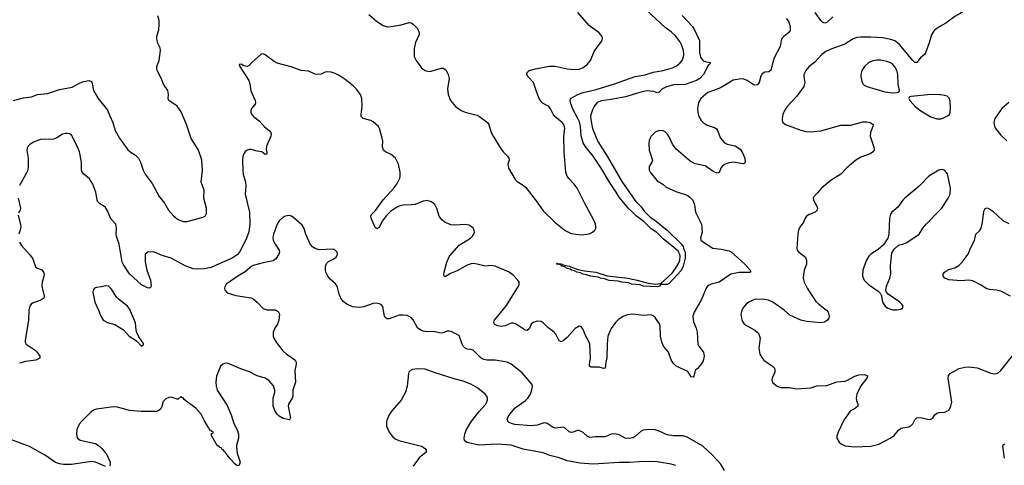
# Model space of a CAD drawing. Header units: inches. Extents: x 1308439 to 1441336, y 959892 to 1036309.
# Tile 130 of 167: x 1380793 to 1390644, y 1002997 to 1007458. Entities that reach past the tile are written whole.
import ezdxf

# ---------------------------------------------------------------- set-up
doc = ezdxf.new("R2010")
doc.units = ezdxf.units.IN
doc.header["$MEASUREMENT"] = 0
doc.layers.add('B3080', color=7, linetype='Continuous')
doc.layers.add('B3090', color=7, linetype='Continuous')

msp = doc.modelspace()

# ---------------------------------------------------------------- linework, layer by layer
at = {"layer": 'B3080', "color": 6}
for points, elevation in [([(1384287, 1007510), (1384363.5, 1007443.5), (1384430, 1007400.6), (1384470, 1007385.9), (1384508.3, 1007388.3), (1384610, 1007406.4), (1384690, 1007430.8), (1384710, 1007426), (1384730, 1007412.2), (1384772.2, 1007370), (1384791.4, 1007330), (1384790.7, 1007310), (1384754.7, 1007230), (1384738.9, 1007170), (1384740.5, 1007090), (1384760.8, 1007050), (1384810, 1006980.5), (1384830, 1006960.8), (1384850, 1006948.9), (1384890, 1006940.1), (1384910, 1006942), (1385011.4, 1006971.4), (1385031.3, 1006971.3), (1385055.3, 1006955.3), (1385079.1, 1006910), (1385088.8, 1006870), (1385073.6, 1006766.4), (1385080.9, 1006710), (1385104.7, 1006650), (1385153.6, 1006590), (1385210, 1006550.1), (1385250, 1006531.6), (1385370, 1006502.1), (1385394.8, 1006490), (1385473, 1006430), (1385487.3, 1006407.3), (1385508.6, 1006330), (1385529.7, 1006290), (1385610, 1006162.7), (1385632.7, 1006132.7), (1385674.8, 1006090), (1385686.6, 1006070), (1385688.8, 1006050), (1385678, 1006010), (1385683.1, 1005970), (1385750, 1005859), (1385770, 1005838.4), (1385830, 1005800.1), (1385857.3, 1005777.3), (1385971.5, 1005631.5), (1386030, 1005545.8), (1386150, 1005427.8), (1386250, 1005347.8), (1386310, 1005316.5), (1386410, 1005304.2), (1386490, 1005315.1), (1386525.1, 1005330), (1386547.7, 1005352.3), (1386555.9, 1005370), (1386558.4, 1005390), (1386555.4, 1005410), (1386539.1, 1005450), (1386442.9, 1005622.9), (1386370.4, 1005770), (1386341.3, 1005810), (1386287.3, 1005867.3), (1386272.1, 1005892.1), (1386258.3, 1005930), (1386239.8, 1006130), (1386238.9, 1006290), (1386247.6, 1006370), (1386241.4, 1006401.4), (1386219.2, 1006430), (1386147.4, 1006490), (1386131, 1006511), (1386105, 1006565), (1386088.4, 1006588.4), (1386030, 1006620.2), (1386010, 1006638.7), (1385991.4, 1006670), (1385967.1, 1006727.1), (1385932.8, 1006830), (1385877.5, 1006890), (1385868.7, 1006911.3), (1385869.9, 1006930.1), (1385891.7, 1006950), (1385953.1, 1006966.9), (1386090, 1006993.3), (1386150, 1006991), (1386270, 1006966.8), (1386350, 1006957.5), (1386390, 1006961.2), (1386430, 1006978), (1386472.2, 1007010), (1386503.8, 1007050), (1386540.5, 1007139.5), (1386559.3, 1007170), (1386618.3, 1007241.7), (1386625.1, 1007270), (1386621, 1007290), (1386588, 1007330), (1386510, 1007382), (1386490, 1007400.1), (1386379, 1007530)], 2800), ([(1387420.3, 1007500.3), (1387524.3, 1007390), (1387537.4, 1007370), (1387593.2, 1007250), (1387594.7, 1007130), (1387603.6, 1007083.6), (1387630, 1007045.5), (1387650, 1007037.9), (1387703.1, 1007030), (1387695.3, 1007010), (1387682.4, 1006997.6), (1387633.6, 1006910), (1387597.9, 1006870), (1387563.3, 1006850), (1387450.2, 1006810), (1387335.5, 1006804.5), (1387256.7, 1006783.3), (1387217.8, 1006762.2), (1387190, 1006732.1), (1387170, 1006726.3), (1387137.7, 1006737.7), (1387065.7, 1006745.7), (1386998.4, 1006730), (1386853.8, 1006686.2), (1386710, 1006657.2), (1386610, 1006643.9), (1386572.1, 1006627.9), (1386543.6, 1006596.4), (1386524, 1006556), (1386505.1, 1006494.9), (1386506.3, 1006453.7), (1386524.2, 1006370), (1386576.7, 1006236.7), (1386672, 1006090), (1386816.7, 1005836.8), (1386923.7, 1005683.7), (1386957.9, 1005637.9), (1387010, 1005583.8), (1387040.8, 1005540.8), (1387102.2, 1005482.2), (1387149.4, 1005450), (1387270, 1005350.8), (1387414.3, 1005210), (1387430, 1005187.2), (1387436.6, 1005156.6), (1387450.8, 1005130), (1387452, 1005070), (1387430.1, 1004990.1), (1387410, 1004948), (1387290, 1004815.3), (1387270, 1004808), (1387213.2, 1004806.8), (1387200.4, 1004799.6), (1387195.2, 1004790), (1387170, 1004782), (1387032, 1004790), (1387002.1, 1004802.1), (1386915.1, 1004810), (1386883.4, 1004823.4), (1386817, 1004830), (1386781.7, 1004841.7), (1386690, 1004848.2), (1386644.2, 1004864.2), (1386605.6, 1004870), (1386581.1, 1004881.1), (1386506.6, 1004890), (1386464.7, 1004904.7), (1386427.8, 1004910), (1386403.7, 1004923.7), (1386367, 1004930), (1386343.2, 1004943.2), (1386312.7, 1004950), (1386299, 1004959), (1386262, 1004970), (1386258, 1004978), (1386245, 1004985), (1386213.2, 1004990), (1386214, 1004994), (1386202.9, 1005002.9), (1386167.3, 1005010), (1386165.2, 1005014.8), (1386170, 1005022), (1386176.9, 1005016.9), (1386205.6, 1005014.4), (1386222.8, 1005010), (1386224, 1005004), (1386289.8, 1004990.2), (1386378.6, 1004958.6), (1386444.5, 1004944.5), (1386556, 1004930), (1386670, 1004893.7), (1386876, 1004870), (1386970, 1004850.9), (1387079.8, 1004819.8), (1387150, 1004811.7), (1387203, 1004817), (1387216.9, 1004823.1), (1387217.6, 1004830), (1387237.1, 1004842.9), (1387319.8, 1004920.2), (1387354.3, 1004965.7), (1387383.1, 1005016.9), (1387398, 1005050), (1387400.6, 1005090), (1387394.8, 1005114.8), (1387379.7, 1005139.7), (1387338.8, 1005178.8), (1387230, 1005265), (1387166.4, 1005326.4), (1387110, 1005364.4), (1387036.9, 1005436.9), (1386964.2, 1005490), (1386918.8, 1005538.8), (1386879.7, 1005570), (1386841.6, 1005621.6), (1386790, 1005679.8), (1386761.4, 1005730), (1386693.3, 1005830), (1386611, 1005971), (1386530, 1006091.1), (1386449.1, 1006190), (1386430, 1006224.7), (1386410, 1006295.8), (1386403.6, 1006390), (1386393.6, 1006433.6), (1386375.6, 1006475.6), (1386330, 1006554.6), (1386310, 1006608.5), (1386300.2, 1006650), (1386305.1, 1006670), (1386377.4, 1006710), (1386430, 1006729.8), (1386561.3, 1006758.7), (1386745.5, 1006814.5), (1386950, 1006888), (1387050, 1006904.1), (1387132.1, 1006932.1), (1387230.1, 1006950.1), (1387324, 1006976), (1387364.7, 1006995.3), (1387398.2, 1007021.8), (1387420.2, 1007050), (1387435, 1007085), (1387438.4, 1007110), (1387433.5, 1007150), (1387418, 1007198), (1387397.8, 1007237.8), (1387355, 1007295), (1387310, 1007335), (1387250, 1007378.5), (1387058.7, 1007558.7)], 2700), ([(1388930, 1007486.5), (1388870, 1007429.9), (1388850, 1007421.3), (1388830, 1007429), (1388810, 1007449.9), (1388750.8, 1007530)], 2800), ([(1380730, 1006649.1), (1380830, 1006676.2), (1380910, 1006686.9), (1380970, 1006710.3), (1381070, 1006717.6), (1381190, 1006760.1), (1381318.3, 1006781.6), (1381390, 1006822.5), (1381430, 1006838.9), (1381488.6, 1006848.6), (1381510, 1006840.2), (1381519.4, 1006819.4), (1381531.6, 1006750), (1381578.5, 1006670), (1381672.6, 1006552.6), (1381694, 1006494), (1381726, 1006430), (1381749.3, 1006349.3), (1381790, 1006270.1), (1381874.3, 1006154.3), (1381907.3, 1006127.3), (1381950, 1006103), (1381980.6, 1006070), (1382001.6, 1006030), (1382027.1, 1005950), (1382048.4, 1005910), (1382117, 1005817), (1382190, 1005687.1), (1382240.1, 1005620.1), (1382281, 1005550), (1382334, 1005490), (1382377.1, 1005457.1), (1382430, 1005437.6), (1382470, 1005436.5), (1382630, 1005480.5), (1382650, 1005492.4), (1382662.7, 1005517.3), (1382663.1, 1005570), (1382634.8, 1005670), (1382637.3, 1005750), (1382608.5, 1005830), (1382623.1, 1005950), (1382614.2, 1006050), (1382606.4, 1006086.4), (1382577.9, 1006157.9), (1382507.6, 1006267.6), (1382461.1, 1006410), (1382410, 1006535.5), (1382370, 1006593.2), (1382285.3, 1006650), (1382278.4, 1006670), (1382281.8, 1006710), (1382274.6, 1006750), (1382233, 1006813), (1382210, 1006871.1), (1382167.9, 1006950), (1382163.7, 1006970), (1382166.3, 1006990), (1382188.6, 1007050), (1382200.7, 1007150), (1382197, 1007177), (1382171.7, 1007230), (1382165.9, 1007270), (1382165.7, 1007294.3), (1382183.7, 1007356.3), (1382189.9, 1007410), (1382188.6, 1007450), (1382176.4, 1007496.4)], 2800), ([(1388462.6, 1007470), (1388484.4, 1007444.4), (1388500.9, 1007390), (1388500.5, 1007350), (1388489.4, 1007330), (1388437.4, 1007290), (1388420.1, 1007270), (1388412, 1007250), (1388402.2, 1007190), (1388338.3, 1007070), (1388308.6, 1006951.4), (1388290, 1006936.4), (1388249.2, 1006930.8), (1388223.3, 1006916.7), (1388208.7, 1006891.3), (1388192.5, 1006827.5), (1388175.2, 1006804.8), (1388150, 1006801.3), (1388130, 1006809), (1388070, 1006850.5), (1388030, 1006864.1), (1387990, 1006862.7), (1387930, 1006850.7), (1387810, 1006778.4), (1387770, 1006760.6), (1387676.6, 1006730), (1387608.5, 1006670), (1387585.6, 1006630), (1387575.6, 1006570), (1387578.9, 1006530), (1387589.6, 1006490), (1387611.8, 1006450), (1387630, 1006429), (1387670, 1006400.4), (1387750, 1006374.1), (1387763.7, 1006363.7), (1387774.3, 1006350), (1387805.9, 1006270), (1387846.3, 1006226.3), (1387872.9, 1006212.9), (1387950, 1006193.8), (1387978.6, 1006178.6), (1388000, 1006160), (1388025.2, 1006125.2), (1388048.3, 1006070), (1388051.4, 1006028.6), (1388042.6, 1006017.4), (1388030, 1006015.2), (1387930, 1006032.3), (1387890, 1006026.1), (1387850, 1006013), (1387830, 1006000.2), (1387810, 1005976.8), (1387792.7, 1005927.3), (1387770, 1005920.5), (1387730, 1005939), (1387650, 1005993.5), (1387550, 1006015.4), (1387501.6, 1006041.6), (1387362.6, 1006162.6), (1387325.1, 1006210), (1387290, 1006286.1), (1387273.9, 1006310), (1387250, 1006334.1), (1387230, 1006345.4), (1387190, 1006349.9), (1387150, 1006332.5), (1387110, 1006291.4), (1387090.1, 1006250), (1387086.4, 1006210), (1387090.8, 1006150), (1387123.5, 1006050), (1387117.5, 1006030), (1387091.8, 1005988.2), (1387091.8, 1005950), (1387100.4, 1005930), (1387170, 1005843.1), (1387226.2, 1005810), (1387262, 1005782), (1387357.3, 1005737.3), (1387470, 1005700.8), (1387499.6, 1005679.6), (1387527.8, 1005650), (1387545.5, 1005605.5), (1387554.7, 1005530), (1387615.8, 1005410), (1387622.8, 1005330), (1387605.6, 1005270), (1387609.3, 1005250), (1387633.2, 1005230), (1387729, 1005169), (1387810, 1005160.7), (1387890, 1005142.7), (1387910, 1005132.6), (1388049.1, 1005010), (1388101.5, 1004950), (1388104.9, 1004935.1), (1388105.7, 1004930), (1388093.8, 1004926.2), (1387990, 1004926.4), (1387909.1, 1004910.9), (1387790, 1004831.6), (1387710, 1004810.6), (1387690, 1004800.8), (1387675.1, 1004790), (1387659.8, 1004770), (1387612.4, 1004650), (1387541.4, 1004530), (1387529, 1004490), (1387533.7, 1004433.7), (1387560.4, 1004370), (1387571.1, 1004330), (1387578.3, 1004210), (1387588.3, 1004188.3), (1387636.1, 1004130), (1387642.4, 1004090), (1387630, 1004043), (1387611.7, 1004008.3), (1387575.6, 1003964.4), (1387550, 1003946.6), (1387538.7, 1003890), (1387530, 1003877.8), (1387510, 1003881.5), (1387477.1, 1003937.1), (1387360.9, 1003990), (1387330, 1004018.3), (1387312.7, 1004052.7), (1387285.1, 1004130), (1387236.1, 1004190), (1387216.5, 1004230), (1387202.9, 1004290), (1387200.5, 1004390), (1387193.8, 1004413.8), (1387150, 1004475.7), (1387130, 1004493.2), (1387110, 1004502.1), (1387030, 1004496.1), (1386930, 1004508.2), (1386870, 1004502.8), (1386830, 1004487.5), (1386784.3, 1004455.7), (1386753.7, 1004426.3), (1386710, 1004365), (1386678.2, 1004290), (1386670.4, 1004210), (1386667.5, 1004072.5), (1386657.3, 1004030), (1386651.8, 1003970), (1386634.3, 1003965.7), (1386590, 1003979.2), (1386510, 1003978), (1386495.4, 1003990), (1386493.8, 1004010), (1386503.5, 1004070), (1386497.8, 1004210), (1386484.5, 1004244.5), (1386456.7, 1004290), (1386430, 1004356.4), (1386410, 1004384.8), (1386390, 1004388.7), (1386350, 1004365.5), (1386270, 1004277.5), (1386230, 1004242.1), (1386210, 1004232.7), (1386190, 1004242.9), (1386157.9, 1004310), (1386141.8, 1004330), (1386077.1, 1004377.1), (1386030, 1004422.6), (1386010, 1004435.7), (1385970, 1004438.2), (1385930, 1004428), (1385911.5, 1004408.5), (1385890, 1004362.5), (1385870, 1004346.9), (1385850, 1004350.9), (1385830, 1004362.4), (1385761.7, 1004410), (1385730, 1004419.9), (1385710, 1004418.2), (1385650, 1004394.5), (1385610, 1004387.4), (1385572.7, 1004392.7), (1385546.3, 1004406.3), (1385534.9, 1004430), (1385542.2, 1004450), (1385662.9, 1004597.1), (1385782.8, 1004790), (1385789.1, 1004810), (1385789.1, 1004830), (1385778.4, 1004850), (1385730, 1004900.3), (1385690, 1004928.9), (1385550.6, 1004990.6), (1385510, 1004995.6), (1385450, 1004990.2), (1385370, 1005011.7), (1385330, 1005015.7), (1385310, 1005013.2), (1385270, 1004998.7), (1385170, 1004945.1), (1385102.6, 1004917.4), (1385050, 1004884.5), (1385041, 1004890), (1385038, 1004898), (1385041.2, 1004930), (1385065.2, 1005030), (1385094.5, 1005090), (1385190, 1005199.5), (1385302.5, 1005270), (1385324.5, 1005290), (1385338.2, 1005310), (1385344.2, 1005330), (1385340.9, 1005350), (1385328.9, 1005370), (1385310, 1005388.4), (1385290, 1005400.1), (1385250, 1005408.3), (1385150, 1005401.4), (1385110, 1005404.4), (1385050, 1005426.2), (1385015.2, 1005455.2), (1384989.5, 1005489.5), (1384967.7, 1005567.7), (1384947, 1005607), (1384914.1, 1005634.1), (1384870, 1005646.5), (1384830, 1005641.3), (1384750, 1005608.7), (1384710, 1005603.1), (1384630, 1005601.8), (1384590, 1005591.7), (1384561.6, 1005578.4), (1384501.8, 1005538.2), (1384462.1, 1005497.9), (1384420.8, 1005439.2), (1384390, 1005377.6), (1384370, 1005364.4), (1384350, 1005377.4), (1384310.9, 1005470), (1384306.1, 1005490), (1384312.8, 1005507.2), (1384352.1, 1005547.9), (1384430, 1005654.2), (1384535.1, 1005770), (1384565.5, 1005810), (1384596.5, 1005870), (1384600.5, 1005890), (1384599.1, 1005930), (1384583.4, 1006010), (1384551.7, 1006070), (1384510, 1006109.5), (1384453.3, 1006133.3), (1384432.1, 1006152.1), (1384423.9, 1006183.9), (1384424.8, 1006244.8), (1384420.7, 1006270), (1384392.8, 1006370), (1384381.6, 1006390), (1384330, 1006436.4), (1384307.6, 1006447.6), (1384230, 1006467.6), (1384210, 1006489.1), (1384208, 1006510), (1384221, 1006590), (1384215.7, 1006670), (1384201.5, 1006710), (1384162.7, 1006762.7), (1384132.8, 1006792.8), (1384050, 1006857.7), (1383990, 1006898.9), (1383950, 1006918.5), (1383910, 1006931.1), (1383870, 1006935), (1383850, 1006931.9), (1383810, 1006913.3), (1383770, 1006908.3), (1383750, 1006912.1), (1383681.5, 1006941.5), (1383610, 1006947.6), (1383510, 1006986.7), (1383370, 1007023), (1383339.5, 1007039.5), (1383250, 1007106.9), (1383230, 1007114.9), (1383210, 1007112.5), (1383116.9, 1007030), (1383090, 1007000.4), (1383070, 1006988.4), (1383034.5, 1006994.5), (1383008, 1007012), (1382987.3, 1007010), (1382994, 1006990), (1383086.3, 1006850), (1383096.1, 1006816.1), (1383105.5, 1006745.5), (1383150.1, 1006650), (1383152.8, 1006630), (1383148.9, 1006611.1), (1383113.6, 1006570), (1383104.2, 1006550), (1383106.2, 1006526.2), (1383114.3, 1006510), (1383133.8, 1006490), (1383190, 1006445.4), (1383243.9, 1006383.9), (1383290, 1006347.6), (1383304.7, 1006330), (1383308.2, 1006310), (1383304.1, 1006290), (1383261.1, 1006190), (1383258.2, 1006158.2), (1383266, 1006130), (1383264.7, 1006110), (1383250, 1006108), (1383216.2, 1006136.2), (1383170, 1006141.8), (1383110, 1006158.7), (1383090, 1006158.5), (1383068.4, 1006151.6), (1383050, 1006137.7), (1383038.4, 1006121.6), (1383026.5, 1006090), (1383022.1, 1006050), (1383024.2, 1005950), (1383029.7, 1005910), (1383051.4, 1005831.4), (1383055.8, 1005790), (1383049.1, 1005710), (1383091.4, 1005530), (1383095.1, 1005410), (1383085.4, 1005334.6), (1383063.6, 1005270), (1383013.8, 1005166.2), (1382992.1, 1005130), (1382970, 1005103.7), (1382919.3, 1005070), (1382790, 1005015.3), (1382710, 1004975.4), (1382642.2, 1004962.2), (1382570, 1004958.8), (1382530, 1004964.4), (1382450, 1004995.3), (1382309.9, 1005070), (1382218.2, 1005098.2), (1382130, 1005132.7), (1382073.7, 1005130), (1382048.1, 1005110), (1382046.8, 1005033.2), (1382065.4, 1004950), (1382100.4, 1004850), (1382107.6, 1004790), (1382102, 1004778), (1382089.5, 1004770.5), (1382070, 1004773), (1382010, 1004802.1), (1381890, 1004912), (1381827.5, 1005010), (1381819.8, 1005030), (1381789.6, 1005210), (1381760.1, 1005290), (1381757.4, 1005310), (1381763, 1005370), (1381754.2, 1005410), (1381705.6, 1005465.6), (1381670, 1005544.8), (1381650, 1005576.8), (1381630, 1005593.3), (1381593.4, 1005613.4), (1381573.1, 1005633.1), (1381566.6, 1005650), (1381554.7, 1005730), (1381525.9, 1005810), (1381490, 1005863.8), (1381436.1, 1005910), (1381419.6, 1005930), (1381410.9, 1005950), (1381409.9, 1006030), (1381390, 1006136.1), (1381370, 1006185.7), (1381310, 1006301), (1381290, 1006314.2), (1381270, 1006319.8), (1381250, 1006318.6), (1381222, 1006310), (1381164.6, 1006275.4), (1381130, 1006262), (1381090, 1006258.2), (1381010, 1006261.2), (1380990, 1006256.4), (1380930.2, 1006230), (1380893.3, 1006206.7), (1380876.5, 1006190), (1380867.5, 1006170), (1380865.4, 1006150), (1380876.6, 1006070), (1380878.1, 1005990), (1380873.9, 1005950), (1380855.4, 1005910), (1380790, 1005797.8)], 2800), ([(1390000, 1007388.3), (1389969.1, 1007370.9), (1389943.1, 1007350), (1389915.2, 1007304.8), (1389893.9, 1007226.1), (1389855.6, 1007124.4), (1389846.9, 1007110), (1389805.3, 1007074.7), (1389770, 1007027.4), (1389750, 1007030.4), (1389730, 1007048.7), (1389592.7, 1007212.7), (1389550, 1007244.3), (1389510, 1007259.4), (1389430, 1007275.3), (1389310, 1007283.1), (1389210, 1007283.1), (1389170, 1007278.5), (1389132.9, 1007267.1), (1389048, 1007212), (1388910, 1007163.8), (1388860, 1007140), (1388820.3, 1007110), (1388750, 1007034), (1388690, 1006985), (1388658.2, 1006950), (1388639.8, 1006910), (1388637.1, 1006890), (1388647.1, 1006830), (1388638.3, 1006790), (1388567.8, 1006692.2), (1388472.5, 1006590), (1388444.3, 1006550), (1388429.3, 1006510), (1388420.8, 1006470), (1388420.2, 1006450), (1388427.4, 1006430), (1388454.4, 1006410), (1388610, 1006353), (1388659.6, 1006339.6), (1388710, 1006334.8), (1388810, 1006345.9), (1389010, 1006402.6), (1389110, 1006401.8), (1389230, 1006436.7), (1389270, 1006436.4), (1389301.7, 1006430), (1389330.8, 1006410), (1389330.6, 1006390), (1389306.3, 1006330), (1389301.6, 1006290), (1389343.5, 1006170), (1389342.5, 1006150), (1389325.8, 1006130), (1389303.8, 1006116.2), (1389210, 1006080.7), (1389157.5, 1006050), (1389070, 1005973.7), (1389010, 1005911.2), (1388912.2, 1005850), (1388814, 1005770), (1388776.2, 1005723.8), (1388741.1, 1005690), (1388731.8, 1005670), (1388736, 1005650), (1388768.2, 1005590), (1388774, 1005570), (1388772.3, 1005550), (1388751.6, 1005530), (1388693, 1005507), (1388664.5, 1005490), (1388651, 1005470), (1388634.7, 1005430), (1388599.4, 1005380.6), (1388585.2, 1005350), (1388577.1, 1005310), (1388568.6, 1005170), (1388571.7, 1005150), (1388587.6, 1005130), (1388642.1, 1005090), (1388658.3, 1005070), (1388666, 1005050), (1388664, 1005010), (1388642.9, 1004950), (1388634.7, 1004905.3), (1388632.7, 1004870), (1388640.9, 1004830), (1388671.5, 1004770), (1388757.8, 1004637.8), (1388788.5, 1004608.5), (1388865, 1004550), (1388881.1, 1004530), (1388890.7, 1004489.3), (1388888, 1004470), (1388876, 1004450), (1388844.2, 1004430), (1388810, 1004423.6), (1388670, 1004437), (1388610, 1004450.2), (1388499.1, 1004499.1), (1388440.5, 1004550), (1388330, 1004630.7), (1388286.2, 1004650), (1388230, 1004660.4), (1388150, 1004655.8), (1388127.2, 1004650), (1388087.4, 1004630), (1388062, 1004610), (1388027.8, 1004570), (1388016.8, 1004550), (1388008.3, 1004510), (1388018.4, 1004450), (1388043, 1004410), (1388149.5, 1004349.5), (1388173.3, 1004330), (1388189, 1004309), (1388200.8, 1004270), (1388189.6, 1004170), (1388198.8, 1004110), (1388216.8, 1004076.8), (1388238.6, 1004050), (1388325, 1003990), (1388344, 1003970), (1388350.1, 1003950), (1388348.7, 1003930), (1388321, 1003870), (1388318.2, 1003850), (1388330, 1003823.6), (1388372, 1003790), (1388410, 1003777.2), (1388496.7, 1003776.7), (1388564, 1003764), (1388710, 1003773.9), (1388770, 1003791.5), (1388870, 1003794.4), (1388970, 1003832.8), (1389050, 1003840.1), (1389070, 1003845.8), (1389150, 1003888.6), (1389190, 1003903.6), (1389244.8, 1003904.8), (1389274.1, 1003894.1), (1389276.9, 1003890), (1389269.3, 1003870), (1389208.8, 1003791.2), (1389168.2, 1003710), (1389161, 1003670), (1389165.2, 1003645.2), (1389178.6, 1003610), (1389177.7, 1003590), (1389157, 1003570), (1389102.7, 1003537.3), (1389037.7, 1003450), (1388982, 1003330), (1388967.9, 1003290), (1388970, 1003267.3), (1388992, 1003230), (1389014.9, 1003210), (1389053.5, 1003193.5), (1389150, 1003182.3), (1389310, 1003187.9), (1389390, 1003207.1), (1389510, 1003273), (1389543.3, 1003296.7), (1389585.6, 1003350), (1389610, 1003368.8), (1389690, 1003382.2), (1389710, 1003390.9), (1389729, 1003411), (1389750, 1003452.3), (1389770, 1003471.6), (1389810, 1003475.6), (1389890, 1003455.8), (1389910, 1003458.2), (1389928.6, 1003471.4), (1389950, 1003501.3), (1389970, 1003517.8), (1389990, 1003524.8), (1390000, 1003525.6)], 2900), ([(1390000, 1006706.8), (1389910, 1006709.5), (1389711.3, 1006690), (1389694.9, 1006685.1), (1389687.9, 1006670), (1389699.2, 1006650), (1389753.8, 1006590), (1389810, 1006544.8), (1389910, 1006483.9), (1389970, 1006465.9), (1390000, 1006465.6)], 3000), ([(1390000, 1005953.9), (1389990, 1005952.6), (1389890, 1005889.8), (1389791.6, 1005790), (1389649, 1005670), (1389629.1, 1005650), (1389579, 1005581), (1389520.3, 1005530), (1389506.3, 1005510), (1389494.9, 1005470), (1389488.8, 1005311.2), (1389478.4, 1005270), (1389435.6, 1005204.4), (1389382, 1005158), (1389310, 1005109.7), (1389289.1, 1005090), (1389267.2, 1005050), (1389230, 1004952.3), (1389226, 1004890), (1389240.7, 1004850), (1389285.3, 1004805.3), (1389381.1, 1004741.1), (1389401.7, 1004721.7), (1389414.2, 1004694.2), (1389426.3, 1004630), (1389452, 1004590), (1389479.3, 1004570), (1389530, 1004554.7), (1389570, 1004553), (1389610, 1004561.5), (1389625.1, 1004570), (1389631, 1004589), (1389619.8, 1004610), (1389599.2, 1004630), (1389482, 1004710), (1389466.6, 1004730), (1389459.6, 1004750), (1389464.8, 1004790), (1389497.9, 1004870), (1389508.5, 1004910), (1389505.8, 1004994.2), (1389520.3, 1005119.7), (1389540.9, 1005159.1), (1389582.7, 1005197.3), (1389595.1, 1005204.9), (1389630, 1005210.2), (1389670, 1005226), (1389792.4, 1005310), (1389830.6, 1005370), (1389863.2, 1005410), (1390000, 1005551.2)], 3000), ([(1380778.6, 1005670), (1380799.8, 1005570), (1380798.9, 1005550), (1380780.2, 1005519.8)], 2800), ([(1380778, 1005502), (1380805.5, 1005390), (1380798.6, 1005350), (1380784.3, 1005310)], 2800), ([(1387845.5, 1002945.5), (1387809.1, 1003009.1), (1387722.2, 1003102.2), (1387629.6, 1003189.6), (1387470, 1003277.6), (1387430, 1003291.1), (1387332.9, 1003292.9), (1387270, 1003302.1), (1387190, 1003338.4), (1387150, 1003350.9), (1387085.8, 1003354.2), (1387030, 1003349.3), (1387010, 1003339.5), (1386952.7, 1003287.4), (1386926.9, 1003273.1), (1386890, 1003263.9), (1386850, 1003267.9), (1386790, 1003300.6), (1386747.7, 1003312.3), (1386710, 1003308), (1386650, 1003282.1), (1386550, 1003282.4), (1386496.9, 1003276.9), (1386470, 1003287), (1386430, 1003325.2), (1386390, 1003345.9), (1386370, 1003345.5), (1386330, 1003327.2), (1386310, 1003324.1), (1386290, 1003332.8), (1386250, 1003368), (1386230, 1003378), (1386150, 1003369.9), (1386130, 1003376.1), (1386070, 1003416.2), (1386050, 1003421.1), (1386030, 1003419.1), (1385970, 1003399.8), (1385910, 1003392.9), (1385746.8, 1003406.8), (1385714.1, 1003414.1), (1385690, 1003425.5), (1385682.9, 1003430), (1385671.9, 1003451.9), (1385674.6, 1003470), (1385698.3, 1003510), (1385750, 1003570.7), (1385850, 1003643.5), (1385878.6, 1003670), (1385903.9, 1003710), (1385917.7, 1003750), (1385924.9, 1003790), (1385918.3, 1003810), (1385821.1, 1003921.1), (1385710, 1004007.8), (1385670, 1004029), (1385550, 1004047.8), (1385470, 1004048), (1385435.9, 1004055.9), (1385410, 1004068.8), (1385330, 1004147.9), (1385310, 1004156.6), (1385270, 1004160.8), (1385249.9, 1004170), (1385230.7, 1004190), (1385219.2, 1004210), (1385190, 1004296.1), (1385110, 1004334.8), (1385090, 1004340.9), (1385070, 1004340.4), (1385030, 1004321.9), (1385010, 1004318.4), (1384930, 1004335.9), (1384870, 1004333.6), (1384830, 1004339.8), (1384807.7, 1004350), (1384774.7, 1004374.7), (1384730, 1004453.7), (1384710, 1004476.3), (1384670, 1004495.8), (1384630, 1004501.3), (1384590, 1004500.2), (1384490, 1004462), (1384470, 1004462.8), (1384450, 1004475.5), (1384442.4, 1004490), (1384426.9, 1004586.9), (1384410, 1004605.7), (1384390, 1004613.9), (1384358.6, 1004618.6), (1384330, 1004616.9), (1384236.3, 1004583.7), (1384190, 1004575.8), (1384123.2, 1004583.2), (1384064.6, 1004610), (1384030, 1004637.9), (1384004.7, 1004670), (1383989.1, 1004710), (1383970.9, 1004790.9), (1383954.3, 1004814.3), (1383900.9, 1004860.9), (1383876, 1004890), (1383856.4, 1004930), (1383852.3, 1004950), (1383852.1, 1004987.9), (1383863.4, 1005016.6), (1383883.7, 1005036.3), (1383930, 1005058.9), (1383959, 1005081), (1383966.8, 1005090), (1383972.5, 1005110), (1383967.9, 1005130), (1383950.5, 1005150.5), (1383930, 1005158.9), (1383790, 1005154.6), (1383750, 1005166.6), (1383723.5, 1005183.5), (1383700.2, 1005210), (1383656.8, 1005310), (1383635, 1005375), (1383619.5, 1005399.5), (1383535.3, 1005475.3), (1383513.6, 1005490), (1383490, 1005498.5), (1383450, 1005492.3), (1383430, 1005480.7), (1383390, 1005445.3), (1383370, 1005411.3), (1383333.9, 1005310), (1383327.2, 1005270), (1383330.1, 1005250), (1383348.1, 1005210), (1383389.5, 1005150), (1383392.5, 1005132.5), (1383386.6, 1005110), (1383356, 1005064), (1383330, 1005042.9), (1383230, 1005023.1), (1383130, 1004997.3), (1383115.6, 1004990), (1383050, 1004934.1), (1382975, 1004890), (1382860.2, 1004810), (1382844.5, 1004784.5), (1382841.6, 1004770), (1382844.9, 1004750), (1382870, 1004723.5), (1382955.7, 1004695.7), (1383110, 1004672.8), (1383130, 1004662.7), (1383170, 1004630.1), (1383230, 1004567.1), (1383270, 1004554.8), (1383350, 1004553.8), (1383378.2, 1004538.2), (1383391.1, 1004510), (1383387, 1004450), (1383373.7, 1004410), (1383346, 1004370), (1383330.2, 1004330), (1383329.4, 1004290), (1383334.2, 1004270), (1383358.2, 1004230), (1383424.3, 1004144.3), (1383461.8, 1004110), (1383530, 1004066.3), (1383548.4, 1004050), (1383560.2, 1004030), (1383560.1, 1004010), (1383547.4, 1003947.4), (1383553.2, 1003830), (1383525, 1003750), (1383524.6, 1003690), (1383520.2, 1003670), (1383482.6, 1003610), (1383478.3, 1003590), (1383503, 1003470), (1383499.5, 1003460.5), (1383488, 1003452), (1383430, 1003464.7), (1383390, 1003487.9), (1383368.9, 1003508.9), (1383344.7, 1003544.7), (1383329.5, 1003590), (1383327.5, 1003650), (1383328, 1003670), (1383346.4, 1003730), (1383346.2, 1003750), (1383331.8, 1003791.8), (1383286.7, 1003846.7), (1383250, 1003869), (1383170, 1003893.9), (1383093.6, 1003933.6), (1383004.3, 1003964.3), (1382890, 1004014.2), (1382870, 1004018.5), (1382843, 1004017), (1382824.2, 1004010), (1382802, 1003990), (1382762.4, 1003890), (1382756.1, 1003830), (1382758.2, 1003790), (1382770, 1003750.2), (1382870, 1003595.3), (1382910, 1003503), (1382936.5, 1003416.5), (1382970, 1003353), (1382983.1, 1003310), (1382982.4, 1003270), (1382963.4, 1003196.6), (1382962.6, 1003177.4), (1382970, 1003117.3), (1382998.4, 1003030), (1382990, 1002997.4), (1382970, 1002991.7), (1382950, 1003007.4), (1382900.3, 1003060.3), (1382850, 1003129.6), (1382837.3, 1003137.4), (1382830, 1003153), (1382817, 1003157), (1382810, 1003172.7), (1382794, 1003174), (1382786, 1003186), (1382770, 1003194), (1382714, 1003290), (1382709.3, 1003310.7), (1382730, 1003322), (1382731.6, 1003330), (1382713.8, 1003333.8), (1382693.4, 1003353.4), (1382689.5, 1003370), (1382678.9, 1003378.9), (1382641.4, 1003441.4), (1382610, 1003508.3), (1382556.5, 1003570), (1382457.7, 1003637.7), (1382437.3, 1003657.3), (1382430, 1003671.3), (1382416.6, 1003676.6), (1382410, 1003685.2), (1382379.5, 1003660.5), (1382370, 1003658.4), (1382310, 1003678), (1382283.9, 1003676.1), (1382256.6, 1003663.4), (1382230, 1003634.5), (1382214.8, 1003585.2), (1382200.3, 1003559.7), (1382190, 1003548.7), (1382163.6, 1003536.4), (1382010, 1003534), (1381890, 1003544.1), (1381770, 1003578.4), (1381730, 1003583.6), (1381560.5, 1003559.5), (1381530.9, 1003549.1), (1381507.9, 1003532.1), (1381416.4, 1003443.6), (1381389.5, 1003410), (1381365.5, 1003354.5), (1381361.2, 1003310), (1381363.9, 1003290), (1381372.7, 1003270), (1381396.5, 1003250), (1381550, 1003214.3), (1381579, 1003199), (1381612.5, 1003170), (1381659.8, 1003110), (1381699.4, 1003030), (1381698.6, 1003001.4), (1381690.7, 1002989.3)], 2900), ([(1380790, 1005232.1), (1380810, 1005198.2), (1380899.3, 1005099.3), (1380923.5, 1005063.5), (1380950, 1004984.8), (1380970.1, 1004970.1), (1381013.8, 1004953.8), (1381032.3, 1004930), (1381037, 1004910), (1381036, 1004890), (1381019.3, 1004830), (1381016, 1004790), (1381019.6, 1004759.6), (1381038.3, 1004690), (1381033.9, 1004670), (1381006, 1004650), (1380919.9, 1004620.1), (1380906, 1004610), (1380894.3, 1004590), (1380884.3, 1004550), (1380882, 1004450), (1380847.2, 1004247.2), (1380848.7, 1004228.7), (1380858.4, 1004210), (1380946.3, 1004150), (1380968.6, 1004130), (1380993.4, 1004090), (1380993.1, 1004070), (1380953.4, 1004050), (1380850, 1004037.3), (1380790, 1004019.7)], 2800), ([(1387356.3, 1002996.3), (1387310, 1003009.9), (1387170, 1003030.2), (1387090, 1003035.7), (1386990, 1003033.3), (1386895.3, 1003024.7), (1386790, 1003025.7), (1386530, 1003007.3), (1386399.1, 1003019.1), (1386270, 1003042.9), (1386190, 1003071.1), (1386096.1, 1003096.1), (1386030, 1003121), (1385830, 1003159.5), (1385710, 1003197.7), (1385570, 1003209.1), (1385390, 1003199.6), (1385265.7, 1003225.7), (1385244.1, 1003244.1), (1385238.5, 1003270), (1385246.5, 1003310), (1385261.5, 1003350), (1385307.5, 1003430), (1385386.5, 1003533.5), (1385456.3, 1003610), (1385473.6, 1003650), (1385474.1, 1003670), (1385467.5, 1003690), (1385450.6, 1003710.6), (1385376.8, 1003770), (1385307.8, 1003807.8), (1385230, 1003838.7), (1385141.2, 1003861.2), (1384950, 1003921.3), (1384850, 1003958.7), (1384770, 1003962.3), (1384724.1, 1003955.9), (1384698.2, 1003941.8), (1384687.2, 1003930), (1384682.8, 1003917.2), (1384670.9, 1003790), (1384651.9, 1003728.1), (1384608.7, 1003650), (1384516.1, 1003543.9), (1384492.4, 1003510), (1384467.1, 1003450), (1384463.2, 1003430), (1384464.6, 1003390), (1384488.5, 1003328.5), (1384524.5, 1003284.5), (1384550, 1003261.5), (1384585.6, 1003245.6), (1384813.7, 1003190), (1384850, 1003163.7), (1384859.6, 1003150), (1384858.3, 1003130), (1384789.7, 1003070.3), (1384728.7, 1002990)], 3000), ([(1381650, 1002985.4), (1381550, 1003027.6), (1381510, 1003033.5), (1381310, 1003004.5), (1381230, 1003004), (1381190, 1003010.3), (1381150, 1003024.6), (1381050, 1003095.4), (1380890, 1003186.2), (1380712, 1003252)], 2900)]:
    msp.add_lwpolyline(points, dxfattribs=dict(at, elevation=elevation))
for points, elevation in [([(1389367.6, 1007052.4), (1389330, 1007047.1), (1389290, 1007030.4), (1389245.3, 1006990), (1389220.5, 1006950), (1389209.4, 1006910), (1389208.7, 1006890), (1389220.1, 1006840.1), (1389233.2, 1006813.2), (1389243, 1006803), (1389267.8, 1006787.8), (1389450, 1006734.3), (1389530, 1006726.5), (1389570, 1006727.2), (1389588.9, 1006731.1), (1389596.5, 1006750), (1389582, 1006810), (1389578.9, 1006910), (1389569.6, 1006950), (1389550, 1006985.8), (1389529.4, 1007010), (1389498.1, 1007030), (1389470, 1007039.9), (1389410, 1007050.8)], 3000), ([(1381650, 1004792.5), (1381610, 1004782), (1381562.5, 1004777.5), (1381543, 1004770), (1381527, 1004750), (1381524.6, 1004730), (1381545.5, 1004630), (1381582.8, 1004550), (1381603.9, 1004490), (1381629.4, 1004450), (1381670, 1004426), (1381745.2, 1004405.2), (1381830, 1004354), (1381888.4, 1004290), (1381962.6, 1004242.6), (1382010, 1004188), (1382030, 1004206), (1382030, 1004215.3), (1381983.8, 1004283.8), (1381964.7, 1004324.7), (1381957.6, 1004350), (1381950, 1004422), (1381890, 1004562), (1381872.5, 1004590), (1381780.4, 1004660.4), (1381760.3, 1004680.3), (1381710, 1004761.5), (1381681.3, 1004790)], 2900)]:
    msp.add_lwpolyline(points, close=True, dxfattribs=dict(at, elevation=elevation))
at = {"layer": 'B3090', "color": 6}
for points, elevation in [([(1390000, 1007691.5), (1390010, 1007684.7), (1390110, 1007657), (1390170.3, 1007630.3), (1390214.5, 1007590), (1390225.6, 1007570), (1390228.7, 1007550), (1390216.8, 1007530), (1390201.6, 1007518.4), (1390149.4, 1007490), (1390058.8, 1007421.2), (1390000, 1007388.3)], 2900), ([(1390000, 1006465.6), (1390010, 1006465.5), (1390030, 1006470.8), (1390082.9, 1006497.1), (1390095.2, 1006510), (1390103.6, 1006530), (1390107.1, 1006572.9), (1390101.7, 1006641.7), (1390091.2, 1006671.2), (1390071.4, 1006691.4), (1390050, 1006699.9), (1390006.6, 1006706.6), (1390000, 1006706.8)], 3000), ([(1390690, 1006629.9), (1390620.7, 1006570), (1390549.3, 1006470), (1390540.6, 1006430), (1390546.8, 1006393.2), (1390556.6, 1006370), (1390610, 1006302.3), (1390670, 1006245.5)], 3000), ([(1390000, 1005551.2), (1390018.3, 1005570), (1390084.2, 1005670), (1390101.2, 1005710), (1390106.1, 1005770), (1390074.5, 1005914.5), (1390050, 1005949.6), (1390030, 1005958), (1390000, 1005953.9)], 3000), ([(1390706.2, 1004690), (1390610, 1004739.1), (1390570, 1004749.5), (1390496.9, 1004756.9), (1390470, 1004764.3), (1390404.8, 1004804.8), (1390330, 1004843.1), (1390290.4, 1004850.4), (1390210, 1004844.5), (1390090, 1004855.2), (1390049.9, 1004869.9), (1390034, 1004890), (1390032.1, 1004910), (1390045.3, 1004930), (1390059.5, 1004940.5), (1390090, 1004957.5), (1390150, 1004974.1), (1390190, 1004997.2), (1390221.6, 1005030), (1390283.7, 1005110), (1390306.4, 1005170), (1390347.3, 1005247.3), (1390360.7, 1005310), (1390395.8, 1005344.2), (1390411.7, 1005370), (1390426.5, 1005430), (1390439, 1005541), (1390451.7, 1005568.3), (1390470, 1005574.1), (1390490, 1005568.2), (1390530, 1005540.2), (1390630, 1005447.2), (1390690, 1005416.3)], 2900), ([(1390000, 1003525.6), (1390050.5, 1003529.5), (1390090, 1003549.1), (1390105.4, 1003574.6), (1390119.9, 1003630), (1390082.9, 1003870), (1390085.1, 1003894.9), (1390104, 1003916), (1390194.4, 1003965.6), (1390250, 1003979.9), (1390290, 1003982.2), (1390372, 1003972), (1390510, 1003919.8), (1390550, 1003914), (1390579.6, 1003920.4), (1390610, 1003945.8), (1390754.3, 1004125.7)], 2900), ([(1390648, 1003070), (1390629.9, 1003190), (1390635, 1003204.9), (1390648.7, 1003211.3)], 2800)]:
    msp.add_lwpolyline(points, dxfattribs=dict(at, elevation=elevation))

doc.saveas('drawing.dxf')
